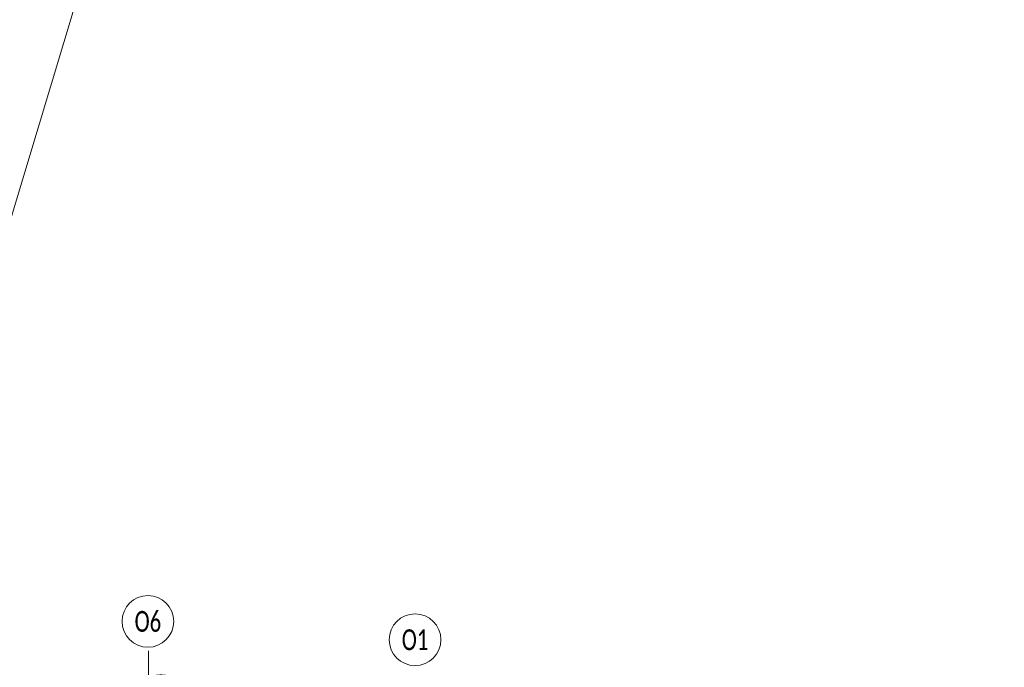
# Model space of a CAD drawing. Header units: millimetres. Extents: x 284606 to 628701, y -213781 to -93475.
# Tile 43 of 102: x 298944 to 299772, y -106163 to -105619. Entities that reach past the tile are written whole.
import ezdxf
from ezdxf.enums import TextEntityAlignment as Align

# ---------------------------------------------------------------- set-up
doc = ezdxf.new("R2010")
doc.units = ezdxf.units.MM
for name, color, linetype, lineweight in [('!STR_Ocieplenie 0.05', 1, 'Continuous', 5), ('!STR_Opisy 0.09', 8, 'Continuous', 9), ('EKO Opisy 0.09', 8, 'Continuous', 9)]:
    doc.layers.add(name, color=color, linetype=linetype, lineweight=lineweight)
doc.styles.add('EKO 1-10', font='romans.shx', dxfattribs={"width": 0.8, "height": 15})
doc.styles.add('EKO 1-5', font='romans.shx', dxfattribs={"width": 0.8, "height": 10})
doc.styles.add('EKO CM 1-50', font='calibri.ttf', dxfattribs={"width": 0.8, "height": 12.5})

# ---------------------------------------------------------------- blocks, each defined once
blk = doc.blocks.new('*U273')
at = {"layer": '!STR_Opisy 0.09', "linetype": 'Continuous'}
blk.add_line((0, 32.11), (0, -89.22), dxfattribs=at)
at = {"layer": '!STR_Opisy 0.09', "ltscale": 0.7, "style": 'EKO 1-5', "width": 0.8}
blk.add_attdef('WYS', text='', height=12.5, rotation=270, dxfattribs=at).set_placement((-10.53, 0), align=Align.MIDDLE_CENTER)
at = {"layer": '!STR_Opisy 0.09', "linetype": 'Continuous', "style": 'EKO 1-5', "width": 0.8}
blk.add_attdef('SZER', text='', height=12.5, rotation=270, dxfattribs=at).set_placement((0, 0), align=Align.BOTTOM_CENTER)
blk.add_attdef('HP=', (-13.26, -166.57), '', height=12.5, rotation=180, dxfattribs=at)
blk = doc.blocks.new('KÓLKO')
at = {"layer": '!STR_Opisy 0.09'}
blk.add_circle((0, -15.51), 15.51, dxfattribs=at)
at = {"layer": '!STR_Opisy 0.09', "style": 'EKO 1-10', "width": 0.8}
blk.add_attdef('NR', text='', height=15, dxfattribs=at).set_placement((0, -15.51), align=Align.MIDDLE_CENTER)

msp = doc.modelspace()

# ---------------------------------------------------------------- linework, layer by layer
at = {"layer": '!STR_Ocieplenie 0.05', "color": 253, "ltscale": 1.5, "true_color": 0x999999}
msp.add_line((297065.69, -112005.37), (300600.37, -100256.78), dxfattribs=at)

# ---------------------------------------------------------------- block references
at = {"layer": '!STR_Opisy 0.09', "color": 8}
ref = msp.add_blockref('*U273', (299052.54, -106181.56), dxfattribs=dict(at, xscale=-1))
ref.add_attrib('SZER', '52', dxfattribs={"linetype": 'Continuous', "height": 12.5, "rotation": 90, "style": 'EKO 1-5', "width": 0.8}).set_placement((299052.54, -106181.56), align=Align.BOTTOM_CENTER)
ref.add_attrib('WYS', '170', dxfattribs={"ltscale": 0.7, "height": 12.5, "rotation": 90, "style": 'EKO 1-5', "width": 0.8}).set_placement((299063.07, -106181.56), align=Align.MIDDLE_CENTER)
ref.add_attrib('HP=', 'hp=79', (299065.8, -106348.14), dxfattribs={"linetype": 'Continuous', "height": 12.5, "rotation": 180, "style": 'EKO 1-5', "width": 0.8})
at = {"layer": 'EKO Opisy 0.09', "color": 8}
ref = msp.add_blockref('KÓLKO', (299052.14, -106103.11), dxfattribs=dict(at, xscale=1.4, yscale=1.4, zscale=1.4))
ref.add_attrib('NR', 'O6', dxfattribs={"height": 17.5, "style": 'EKO CM 1-50', "width": 0.7}).set_placement((299052.14, -106124.81), align=Align.MIDDLE_CENTER)
ref = msp.add_blockref('KÓLKO', (299276.81, -106118.52), dxfattribs=dict(at, xscale=1.4, yscale=1.4, zscale=1.4))
ref.add_attrib('NR', 'O1', dxfattribs={"height": 17.5, "style": 'EKO CM 1-50', "width": 0.7}).set_placement((299276.81, -106140.23), align=Align.MIDDLE_CENTER)

doc.saveas('drawing.dxf')
